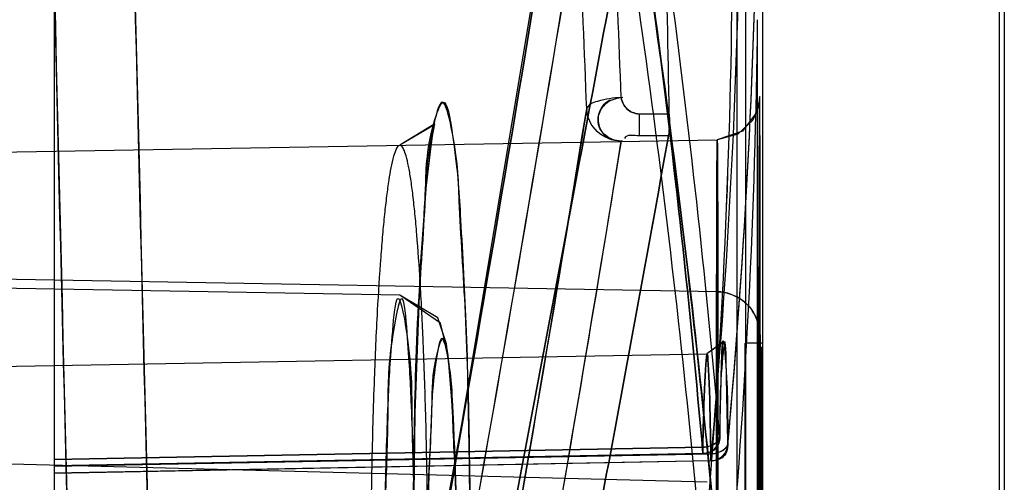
# Model space of a CAD drawing. Header units: millimetres. Extents: x 209 to 825, y 116 to 1310.
# Tile 69 of 70: x 813.51 to 824.91, y 1283.65 to 1289.01. Entities that reach past the tile are written whole.
import ezdxf

# ---------------------------------------------------------------- set-up
doc = ezdxf.new("R2010")
doc.units = ezdxf.units.MM
doc.header["$LTSCALE"] = 92.70943008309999
doc.layers.get('0').update_dxf_attribs({"linetype": 'CONTINUOUS'})

msp = doc.modelspace()

# ---------------------------------------------------------------- linework, layer by layer
at = {"color": 7, "linetype": 'Continuous'}
for p, q in [((824.8569228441, 1274.7642857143), (824.8569228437, 1302.8567239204)), ((824.9131075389, 1302.8532317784), (824.9131075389, 1274.7642857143)), ((813.9131075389, 1301.7807978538), (813.9131075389, 1282.6036274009)), ((821.9162121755, 1300.3385819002), (821.9164619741, 1274.7642857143)), ((822.1129714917, 1300.3385583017), (822.1129714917, 1274.7642857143)), ((821.8179399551, 1298.4395575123), (821.8179399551, 1274.7642857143)), ((822.0569291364, 1274.7642857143), (822.0569291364, 1289.0120714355)), ((820.078869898, 1287.9770898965), (820.0788151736, 1287.9785112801)), ((822.0773994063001, 1287.6704954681), (822.0793421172, 1288.0177546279)), ((820.68683281, 1287.9189575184), (820.68683281, 1287.6669642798)), ((821.034298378, 1287.9189575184), (820.68683281, 1287.9189575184)), ((822.0760944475, 1287.2842769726), (822.0781059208, 1287.8265783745)), ((809.9806038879, 1287.4189548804), (821.5897550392, 1287.6215933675)), ((821.0268505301, 1287.6669642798), (820.68683281, 1287.6669642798)), ((822.0747325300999, 1286.7203283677), (822.0767815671, 1287.5043169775)), ((822.0728159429, 1285.5012320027), (822.0749061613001, 1286.8030429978)), ((821.5898079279, 1285.860808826), (803.2131075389, 1286.1815753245)), ((822.072093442, 1284.7956089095), (822.0736909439, 1286.1399952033)), ((817.9158333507, 1285.8202079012), (803.2131075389, 1286.0768449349)), ((822.0713956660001, 1283.7518589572), (822.0728159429, 1285.5012320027)), ((821.9131075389, 1279.2642857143), (821.9131075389, 1285.2642857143)), ((822.1118273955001, 1285.2642857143), (821.9131075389, 1285.2642857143)), ((811.4131075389, 1284.9642857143), (821.4703013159, 1285.1398346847)), ((821.6336162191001, 1284.8137084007), (821.6419388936, 1285.0508366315)), ((821.6264305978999, 1284.5291708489), (821.6341009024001, 1284.8299805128)), ((821.6199289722, 1284.1815000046), (821.6266095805, 1284.5373611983)), ((822.0897591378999, 1281.7093429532), (822.0892372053, 1284.3958280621)), ((822.071043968, 1282.2642858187), (822.0716740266, 1284.2444015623)), ((821.4234686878, 1283.9885723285), (813.9130843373, 1283.8446341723)), ((821.4234218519, 1284.0606439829), (813.9131310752, 1283.9169039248)), ((821.5156892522, 1283.9828937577), (813.9131313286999, 1283.8395207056)), ((813.913132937, 1283.9167718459), (821.4234218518, 1284.0606439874)), ((813.913133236, 1283.8393818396), (821.5156892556, 1283.9828937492)), ((821.4238828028, 1283.9839361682), (813.9135487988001, 1283.8390331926)), ((821.4721286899, 1283.6532528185), (813.4131075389, 1283.8642857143)), ((821.5157365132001, 1283.9039079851), (813.9130839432, 1283.7601535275)), ((821.516095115, 1283.9006506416), (813.9134934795, 1283.7560682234)), ((821.51627403, 1283.9317389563), (821.5162739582, 1283.9048766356))]:
    msp.add_line(p, q, dxfattribs=at)
for points in [[(819.9155095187, 1292.0415905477), (818.6291941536, 1284.327810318), (817.06529559, 1275.7618736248), (815.2061773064, 1266.3705885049)], [(822.0791586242, 1287.9958044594), (822.0801496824, 1288.0873967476), (822.0803882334, 1288.0984795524), (822.0732443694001, 1288.0334378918), (822.0002838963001, 1287.8489677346), (821.8293201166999, 1287.6874735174), (821.589845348, 1287.6215852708)], [(822.0798883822, 1288.0698017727), (822.0803128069, 1288.0956853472), (822.0798434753, 1288.0876690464), (822.0454050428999, 1287.9360156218), (821.8809372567, 1287.7213866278), (821.5898452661, 1287.6215839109)], [(818.0652411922, 1282.2642856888), (818.09143618, 1284.458771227), (818.1495265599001, 1286.0310113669), (818.2192835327, 1287.0593953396), (818.2880187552, 1287.6422550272), (818.3204526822, 1287.8044277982), (817.9162781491, 1287.5574741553)], [(818.0652414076, 1282.264285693), (818.0941619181, 1284.5656031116), (818.1561710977, 1286.1557361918), (818.2285251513, 1287.1584985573), (818.2966493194, 1287.691934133), (818.3155828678, 1287.7942513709), (817.9162902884, 1287.5574730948)], [(818.5813451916, 1282.2642857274), (818.570522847, 1283.3354283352), (818.5420632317, 1284.216209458), (818.501999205, 1284.8542660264), (818.4535675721, 1285.25819928), (818.3549483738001, 1285.5595012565), (817.9157750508, 1285.8201699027)], [(818.5813451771, 1282.2642857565), (818.5659353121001, 1283.5334693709), (818.5267625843, 1284.5076149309), (818.4735897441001, 1285.1254291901), (818.3869733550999, 1285.4969932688), (817.9158096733, 1285.8201695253)], [(821.6411374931, 1285.0316517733), (821.6495589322, 1285.1984774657), (821.6559852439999, 1285.2760303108), (821.6520469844, 1285.2681192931), (821.4703699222, 1285.1398083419)], [(821.6486003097, 1285.1832518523), (821.6553069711, 1285.269952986), (821.6552409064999, 1285.2780186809), (821.4704001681, 1285.1398051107)], [(821.4234218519, 1284.0606439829), (821.4240727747, 1283.9987680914), (821.4239872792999, 1283.9854731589)], [(821.4234686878, 1283.9885723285), (821.4240126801, 1283.9863603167), (821.4240009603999, 1284.0112623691)], [(821.4239872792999, 1283.9854731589), (821.4238644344, 1283.9839482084), (821.4236908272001, 1283.9849776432), (821.4234686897, 1283.9885722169)], [(821.5157133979, 1283.9052282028), (821.5162740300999, 1283.9048766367), (821.5162740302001, 1283.9317389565), (821.5157133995, 1283.9820976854)]]:
    msp.add_lwpolyline(points, dxfattribs=at)
for centre, radius, start, end in [((3896.2905427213, 1362.5202961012), 3082.3103641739, 181.0957294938, 181.6314802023), ((3892.5661954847, 1362.5187853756), 3079.5182774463, 181.1002527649, 181.6382773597), ((165.9668491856, 1262.6082534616), 655.0080645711, 2.2312077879, 2.5809218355), ((165.9609663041, 1262.5698835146), 654.6111521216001, 2.2244100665, 2.5741292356), ((738.3451448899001, 1291.7369533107), 83.71679803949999, 354.7544989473, 359.3715581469), ((738.5540140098, 1291.7368932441), 83.5079280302, 354.7539573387, 359.371523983), ((738.4035570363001, 1291.7446138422), 83.6585151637, 354.7581280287, 359.36736691), ((738.3486682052, 1291.5406593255), 83.5167650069, 354.7544724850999, 359.3715482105), ((738.1995114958, 1291.5483125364), 83.6660507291, 354.7585918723, 359.3674278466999), ((738.6785476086, 1290.2145719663), 83.0885753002, 354.8357419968, 359.3738142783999), ((738.6078190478, 1290.2181491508), 83.1593628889, 354.8376737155, 359.3718823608), ((738.9829458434, 1289.9202082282), 83.078942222, 354.8351191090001, 359.3736868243), ((738.915394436, 1289.9236251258), 83.146550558, 354.8369645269, 359.3718411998), ((821.4199552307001, 1284.1847196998), 0.200000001, 271.1158582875, 0.8054851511), ((821.5122229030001, 1284.1015237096), 0.2000000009, 271.0871352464, 358.6283236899)]:
    msp.add_arc(centre, radius, start, end, dxfattribs=at)
msp.add_ellipse((-1375.1381329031, 888.6892694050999), major_axis=(0, 6770.903781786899), ratio=0.3249196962, start_param=-1.5117995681, end_param=-1.5111523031, dxfattribs=at)
for points, knots in [([(815.2296734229, 1274.7642810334), (815.1620377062, 1277.1419251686), (814.8998034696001, 1286.745494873), (814.6819257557, 1296.3502800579), (814.543806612, 1303.5775011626)], [0, 0, 0, 0, 0.247587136, 1, 1, 1, 1]), ([(814.3068172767, 1274.4770939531), (814.2386730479, 1276.8626555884), (813.9744685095, 1286.4982242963), (813.7549593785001, 1296.1350228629), (813.6158072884, 1303.3863407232)], [0, 0, 0, 0, 0.2475867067, 1, 1, 1, 1]), ([(821.6199157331, 1284.1847099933), (821.4714739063, 1285.8903451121), (821.0992577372, 1289.3033681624), (820.3180184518, 1294.4080249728), (819.6503721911, 1297.7946592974), (819.2800660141, 1299.4852696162)], [0, 0, 0, 0, 0.3316281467, 0.6647674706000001, 1, 1, 1, 1]), ([(819.1304570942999, 1299.0765356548), (819.4925297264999, 1297.4092438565), (820.1456698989, 1294.0695668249), (820.9112387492, 1289.0363940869), (821.2771071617, 1285.6714534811), (821.4234408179, 1283.9898752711)], [0, 0, 0, 0, 0.3352177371, 0.6683620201, 1, 1, 1, 1]), ([(821.4234470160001, 1283.9898753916), (821.2771134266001, 1285.6714539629), (820.9112284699, 1289.0363932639), (820.1456600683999, 1294.0695650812), (819.4925357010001, 1297.4092446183), (819.1304633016, 1299.076535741)], [0, 0, 0, 0, 0.3316380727, 0.6647823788, 1, 1, 1, 1]), ([(821.4102797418, 1282.8243658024), (821.2611165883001, 1284.5186797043), (820.8889080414, 1287.9115303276), (820.1127989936, 1292.990103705), (819.4521496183, 1296.3624799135), (819.0861368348, 1298.0473822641)], [0, 0, 0, 0, 0.3311550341, 0.6643023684, 1, 1, 1, 1]), ([(821.6060143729, 1282.6470821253), (821.4566093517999, 1284.3441399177), (821.083799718, 1287.7425132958), (820.3064337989, 1292.8293918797), (819.6447042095, 1296.2073088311), (819.2780877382, 1297.8949904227)], [0, 0, 0, 0, 0.331149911, 0.6642975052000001, 1, 1, 1, 1]), ([(819.2780912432, 1297.894990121), (819.6447053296, 1296.2073084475), (820.3064316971, 1292.829391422), (821.08379753, 1287.7425131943), (821.4566103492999, 1284.3441400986), (821.6060177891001, 1282.6470823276)], [0, 0, 0, 0, 0.3357024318, 0.6688500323, 1, 1, 1, 1]), ([(821.6067458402, 1282.6295462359), (821.4575805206, 1284.3238090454), (821.0853348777, 1287.7166055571), (820.3091676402, 1292.7951553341), (819.6484403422, 1296.1675524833), (819.2824047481, 1297.8524857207)], [0, 0, 0, 0, 0.3311461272, 0.6642945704, 1, 1, 1, 1]), ([(817.5999651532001, 1274.7642857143), (818.0057595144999, 1276.8782043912), (818.7856734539, 1280.9539916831), (819.8996104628, 1286.8395259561), (820.6018818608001, 1290.6122328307), (820.9347694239, 1292.4221582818)], [0, 0, 0, 0, 0.3593503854, 0.6927748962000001, 1, 1, 1, 1]), ([(820.9348325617, 1292.4222131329), (820.6019510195, 1290.6123058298), (819.8995729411, 1286.8396378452), (818.7856390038, 1280.9540850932), (818.0058274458, 1276.8782407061), (817.6000278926, 1274.7642857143)], [0, 0, 0, 0, 0.3072210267, 0.6406445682, 1, 1, 1, 1]), ([(820.306993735, 1292.3605724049), (819.9040977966, 1289.8108531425), (818.9847042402, 1284.2974875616), (817.4192690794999, 1275.7271511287), (816.2285554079, 1269.7131828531), (815.6010667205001, 1266.6542924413)], [0, 0, 0, 0, 0.2963050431, 0.6415686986, 1, 1, 1, 1]), ([(815.6034520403, 1266.6541638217), (816.2309416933, 1269.7130645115), (817.4216571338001, 1275.7270529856), (818.987094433, 1284.2974181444), (819.9064891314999, 1289.8108021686), (820.3093855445, 1292.3605299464)], [0, 0, 0, 0, 0.3584313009, 0.7036949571, 1, 1, 1, 1]), ([(815.200070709, 1266.2968010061), (815.8281400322, 1269.3517313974), (817.0200639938, 1275.3579320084), (818.5874251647, 1283.9172498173), (819.5081858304, 1289.4235639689), (819.9117446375, 1291.9700314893)], [0, 0, 0, 0, 0.3584311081, 0.7036948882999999, 1, 1, 1, 1]), ([(819.9117550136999, 1291.9698169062), (819.5081958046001, 1289.4233503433), (818.5874342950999, 1283.9170382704), (817.0200718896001, 1275.3577237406), (815.8281471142, 1269.3515254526), (815.2000773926, 1266.2965962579)], [0, 0, 0, 0, 0.2963051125, 0.6415688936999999, 1, 1, 1, 1]), ([(818.0643378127, 1282.2642857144), (818.0643388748, 1282.858885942), (818.0798589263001, 1284.0163444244), (818.1064366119, 1285.5708334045), (818.2259180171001, 1286.9012312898), (818.2151709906, 1287.5527509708), (818.4397285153, 1288.215066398), (818.5805753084, 1287.3558967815), (818.616818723, 1286.7279267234), (818.6918914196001, 1285.3801434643), (818.7234715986, 1283.9192667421), (818.7336328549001, 1282.8325631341), (818.7336222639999, 1282.2642857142)], [0, 0, 0, 0, 0.1533042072, 0.2965115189, 0.408456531, 0.4777258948, 0.5003838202, 0.5324434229, 0.6135225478, 0.7223278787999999, 0.8534825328, 1, 1, 1, 1]), ([(818.7336222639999, 1282.2642857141), (818.7336324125, 1282.8493315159), (818.7213321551, 1283.9745436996), (818.6931803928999, 1285.4897735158), (818.5988319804, 1286.8276072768), (818.5875679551, 1287.4710091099), (818.4040237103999, 1288.2208858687), (818.2178679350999, 1287.4242713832), (818.2041010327, 1286.7903059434), (818.1092413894, 1285.4603011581), (818.0773799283, 1283.9700222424), (818.0643388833, 1282.8525755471), (818.0643378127, 1282.2642857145)], [0, 0, 0, 0, 0.1508053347, 0.287807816, 0.3993947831, 0.4730129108, 0.4999470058, 0.5286528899, 0.6068366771, 0.7143009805, 0.8483584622, 1, 1, 1, 1]), ([(820.4780726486, 1288.1090713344), (820.3851516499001, 1288.1058073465), (820.2593149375, 1288.089107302), (820.0869226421, 1288.0275571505), (820.0788500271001, 1287.9776515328)], [0, 0, 0, 0, 0.6477852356, 1, 1, 1, 1]), ([(820.4780727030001, 1288.1090699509), (820.385151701, 1288.1058059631), (820.2593149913, 1288.0891059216), (820.0869226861, 1288.027555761), (820.0788500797, 1287.9776501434)], [0, 0, 0, 0, 0.6477852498, 1, 1, 1, 1]), ([(820.4981730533, 1288.1091773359), (820.4346270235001, 1288.1033024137), (820.3156160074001, 1288.0737058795), (820.2048611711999, 1287.9340913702), (820.2066793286, 1287.8234509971), (820.2225565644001, 1287.7760791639)], [0, 0, 0, 0, 0.3850329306, 0.6985612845, 1, 1, 1, 1]), ([(820.6868328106, 1287.9189575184), (820.6285198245, 1287.9253920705), (820.5359406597, 1287.9636348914), (820.4896473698, 1288.0524625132), (820.4780727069, 1288.1090698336)], [0, 0, 0, 0, 0.5032509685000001, 1, 1, 1, 1]), ([(820.4780727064, 1288.1090698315), (820.4896286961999, 1288.0524584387), (820.53590097, 1287.9636113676), (820.6284923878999, 1287.9253784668), (820.6868328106, 1287.9189575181)], [0, 0, 0, 0, 0.4966567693, 1, 1, 1, 1]), ([(822.0897896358, 1282.2642857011), (822.0897964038, 1282.874459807), (822.089442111, 1284.0412174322), (822.0887837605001, 1285.5821150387), (822.0861254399, 1286.9405899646), (822.0861022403, 1287.5284571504), (822.0811378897, 1288.2730731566), (822.075829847, 1287.5284575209), (822.0755751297, 1286.9405903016), (822.0724559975, 1285.5821153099), (822.0714754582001, 1284.0412175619), (822.0710505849, 1282.8744598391), (822.0710436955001, 1282.2642857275)], [0, 0, 0, 0, 0.156262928, 0.2958828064, 0.4057728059, 0.4759071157, 0.4999998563, 0.5240927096, 0.5942271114, 0.7041171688, 0.8437370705, 1, 1, 1, 1]), ([(815.2997446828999, 1262.4892744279), (815.7946238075, 1264.8516706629), (817.5221434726, 1273.322858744), (819.0792132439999, 1281.8293956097), (820.0787452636, 1287.9806008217)], [0, 0, 0, 0, 0.2791807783, 1, 1, 1, 1]), ([(820.0787455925, 1287.9805927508), (819.7728062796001, 1286.0978161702), (818.3323162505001, 1277.5729760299), (816.681263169, 1269.0841967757), (815.2997449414, 1262.489266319)], [0, 0, 0, 0, 0.220630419, 1, 1, 1, 1]), ([(820.4779596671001, 1287.605114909), (820.3787326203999, 1287.6066872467), (820.1764891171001, 1287.6829046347), (820.0827455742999, 1287.8808424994), (820.0788697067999, 1287.9770898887)], [0, 0, 0, 0, 0.5074504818, 1, 1, 1, 1]), ([(820.4928363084, 1287.6052996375), (820.4306758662, 1287.6053286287), (820.3122937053, 1287.6354848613), (820.2015167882, 1287.7748974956), (820.2078582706, 1287.8871050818), (820.2248327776, 1287.935645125)], [0, 0, 0, 0, 0.3761568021, 0.6888228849, 1, 1, 1, 1]), ([(820.476869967, 1287.6051331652), (820.1708681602, 1285.7230399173), (818.7300460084, 1277.2010395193), (817.0786354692, 1268.7151247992), (815.6968250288, 1262.1223810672)], [0, 0, 0, 0, 0.220623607, 1, 1, 1, 1]), ([(815.699239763, 1262.1222910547), (816.1942335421, 1264.4839534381), (817.9221129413, 1272.9522848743), (819.4795333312, 1281.4559864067), (820.4792911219, 1287.6050959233)], [0, 0, 0, 0, 0.2791884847, 1, 1, 1, 1]), ([(818.6295295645, 1274.7642857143), (818.9164319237, 1276.2848204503), (819.4717594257, 1279.238834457), (820.2718526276, 1283.5395972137), (820.7819594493, 1286.320386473), (821.0267272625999, 1287.6671159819)], [0, 0, 0, 0, 0.3537198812, 0.6871010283, 1, 1, 1, 1]), ([(821.0267033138, 1287.666851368), (820.7819536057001, 1286.3202256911), (820.2718194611, 1283.5395485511), (819.4717450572, 1279.2388737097), (818.9164596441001, 1276.2848358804), (818.6295549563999, 1274.7642857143)], [0, 0, 0, 0, 0.3128812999, 0.6462692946, 1, 1, 1, 1]), ([(821.5795519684, 1282.264285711), (821.5796360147, 1282.8161176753), (821.5801510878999, 1283.8760027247), (821.581164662, 1285.281206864), (821.5842400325, 1286.5289298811), (821.5844535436, 1287.0718191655), (821.5897743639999, 1287.7624907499), (821.5949091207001, 1287.0718177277), (821.5949763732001, 1286.5289288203), (821.5977161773, 1285.2812058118), (821.5983490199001, 1283.8760021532), (821.5985854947, 1282.8161175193), (821.5985162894, 1282.2642857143)], [0, 0, 0, 0, 0.1545075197, 0.2938910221, 0.404506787, 0.4755269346, 0.5000001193, 0.5244733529, 0.5954934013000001, 0.7061091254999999, 0.8454925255, 1, 1, 1, 1]), ([(821.5982974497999, 1282.2642857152), (821.5983668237, 1282.8161183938), (821.5981390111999, 1283.876004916), (821.5975251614, 1285.2812095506), (821.5948524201, 1286.5289323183), (821.5947884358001, 1287.0718191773), (821.5897742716, 1287.7624909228), (821.5845741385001, 1287.0718171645), (821.5843638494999, 1286.5289306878), (821.5813556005, 1285.2812077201), (821.5803610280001, 1283.8760040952), (821.5798546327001, 1282.8161181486), (821.5797707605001, 1282.2642857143)], [0, 0, 0, 0, 0.1545077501, 0.293891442, 0.4045070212, 0.4755268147, 0.4999998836, 0.5244731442, 0.5954931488, 0.706108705, 0.8454923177, 1, 1, 1, 1]), ([(818.2431068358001, 1282.2642857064), (818.2431094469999, 1282.6645407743), (818.2380776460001, 1283.4101956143), (818.2173096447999, 1284.4297431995), (818.1884016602, 1285.268499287), (818.1546784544, 1285.9434392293), (818.1216104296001, 1286.4247419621), (818.0916887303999, 1286.7570085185), (818.0685826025, 1286.9701746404), (818.0443395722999, 1287.1539784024), (818.0184878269, 1287.3055313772), (817.9929199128, 1287.4246349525), (817.9652876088, 1287.5002236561), (817.9407129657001, 1287.5568540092), (817.8904929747, 1287.5556158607), (817.8663580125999, 1287.498648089), (817.8207937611, 1287.3733518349), (817.7912746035, 1287.1868593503), (817.7595046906, 1286.9627282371), (817.7359745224, 1286.7511127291), (817.7134132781, 1286.5135972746), (817.6835563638, 1286.1421416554), (817.6489837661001, 1285.586543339), (817.6133845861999, 1284.7785828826), (817.5856820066, 1283.776864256), (817.5751986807, 1282.9130558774), (817.5739779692, 1282.3889776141), (817.5739793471, 1282.2642857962)], [0, 0, 0, 0, 0.1126425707, 0.2098441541, 0.2869787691, 0.3488234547, 0.4000174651, 0.4227429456, 0.4426953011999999, 0.4603836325, 0.4748259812, 0.4861851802, 0.4940511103, 0.4986226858, 0.5013484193, 0.5060201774, 0.5139960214, 0.5404157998, 0.5577487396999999, 0.5780411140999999, 0.6002364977, 0.6249206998, 0.6829008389, 0.7568944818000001, 0.8525100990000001, 0.9649083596, 1, 1, 1, 1]), ([(817.7370551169, 1282.2642857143), (817.7368063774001, 1282.6706112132), (817.7428020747, 1283.4378989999), (817.7757052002, 1284.5563461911), (817.8098496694, 1285.1698823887), (817.8882889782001, 1286.0296817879), (818.0613668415, 1285.033606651), (818.0438064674, 1284.4352455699), (818.0901934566, 1283.3538986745), (818.0900235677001, 1282.64598891), (818.0900744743, 1282.2642857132)], [0, 0, 0, 0, 0.1726326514, 0.3338567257, 0.4452133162, 0.4993878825, 0.5731033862, 0.6908403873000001, 0.8378284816, 1, 1, 1, 1]), ([(818.0900744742, 1282.2642857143), (818.0902660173, 1282.6686824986), (818.0845246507, 1283.4286180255), (818.0542588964, 1284.5410653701), (818.0199499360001, 1285.1522246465), (817.9476848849, 1286.0280323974), (817.7673854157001, 1285.0400635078), (817.7857458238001, 1284.4407553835), (817.7369329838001, 1283.360889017), (817.7372011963, 1282.6496119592), (817.7370551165, 1282.2642857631)], [0, 0, 0, 0, 0.1720125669, 0.3311399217, 0.4431572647, 0.4992967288, 0.5726103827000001, 0.6891152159, 0.8360992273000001, 1, 1, 1, 1]), ([(821.5846325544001, 1282.2642856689), (821.5846615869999, 1282.674313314), (821.5848765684, 1283.4234248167), (821.5856861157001, 1284.5415257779), (821.5868992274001, 1285.12739909), (821.5883860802, 1286.0419084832), (821.5941714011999, 1285.127399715), (821.5930772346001, 1284.5415195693), (821.5947345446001, 1283.4234222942), (821.5946095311, 1282.6743123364), (821.5945922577, 1282.2642857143)], [0, 0, 0, 0, 0.1736476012, 0.3263511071, 0.439691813, 0.4999993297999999, 0.5603090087, 0.6736497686, 0.8263528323, 1, 1, 1, 1]), ([(821.5945430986, 1282.2642857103), (821.5945604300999, 1282.6743135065), (821.5944261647, 1283.4234257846), (821.5937463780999, 1284.5415273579), (821.5926084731, 1285.1274016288), (821.5912351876, 1286.0419102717), (821.5854080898, 1285.1273978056), (821.5864282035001, 1284.5415179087), (821.5846654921, 1283.4234213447), (821.584710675, 1282.6743121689), (821.5846817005, 1282.2642857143)], [0, 0, 0, 0, 0.1736476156, 0.3263513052, 0.4396920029, 0.4999992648, 0.5603094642, 0.6736501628, 0.8263529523, 1, 1, 1, 1]), ([(821.5893139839, 1285.8607402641), (821.6843451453, 1285.8592116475), (821.8339819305, 1285.8118178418), (821.9991722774, 1285.6575884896), (822.0794991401, 1285.488206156), (822.0826171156, 1285.3025530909), (822.0830931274, 1285.1225582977), (822.0837300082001, 1284.93971349), (822.084129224, 1284.7491312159), (822.0844876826, 1284.5525643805), (822.0848277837, 1284.3115337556), (822.0851492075, 1284.0196153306), (822.0854293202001, 1283.6706761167), (822.0856462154, 1283.2596548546), (822.0857692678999, 1282.7838807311), (822.0857645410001, 1282.4447444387), (822.0857370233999, 1282.2642857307)], [0, 0, 0, 0, 0.0737375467, 0.1133901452, 0.1737756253, 0.2123371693, 0.2565241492, 0.3136730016, 0.3541113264, 0.4044017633, 0.4661701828, 0.5411122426, 0.6308802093, 0.7368879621, 0.8599947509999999, 1, 1, 1, 1]), ([(822.0857348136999, 1282.2642314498), (822.0857580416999, 1282.4160292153), (822.0857684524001, 1282.7032122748), (822.0856905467, 1283.1094104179), (822.0855427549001, 1283.4672549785), (822.0853461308, 1283.7788034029), (822.0851145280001, 1284.0474780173), (822.0848675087, 1284.2773557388), (822.0845943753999, 1284.4727110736), (822.0843080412, 1284.675984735), (822.0837109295, 1284.8726507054), (822.0837534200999, 1285.0681962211), (822.0814038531, 1285.2286564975), (822.0871081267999, 1285.403424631), (822.0416116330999, 1285.5948544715), (821.878719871, 1285.7931932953), (821.6974222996, 1285.858884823), (821.5898067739, 1285.8607323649)], [0, 0, 0, 0, 0.1178473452, 0.2229529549, 0.3153496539, 0.3956579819, 0.4648218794, 0.5239337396, 0.5741224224, 0.6164848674, 0.6817448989, 0.7268003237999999, 0.7683043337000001, 0.8062931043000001, 0.8625808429, 0.9164493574, 1, 1, 1, 1]), ([(818.2274563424, 1282.2642857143), (818.2281299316, 1282.6864995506), (818.2252381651, 1283.4300020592), (818.2988878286, 1284.4517579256), (818.2841172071, 1284.9435615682), (818.4296202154, 1285.4374746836), (818.512318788, 1284.799856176), (818.534691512, 1284.355138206), (818.5762727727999, 1283.3452701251), (818.579286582, 1282.6668167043), (818.5805560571, 1282.2642857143)], [0, 0, 0, 0, 0.2064792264, 0.3728108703, 0.4695982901, 0.5004147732, 0.5454920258, 0.6562201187, 0.8031457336, 1, 1, 1, 1]), ([(818.5805560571, 1282.2642857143), (818.5793892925, 1282.6831014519), (818.5805480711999, 1283.3980966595), (818.5206185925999, 1284.4159373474), (818.5243913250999, 1284.8882148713), (818.3979806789, 1285.4418686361), (818.2924508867, 1284.8373946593), (818.2809556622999, 1284.3697767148), (818.2303345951, 1283.3543120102), (818.228160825, 1282.6599440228), (818.2274563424, 1282.2642857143)], [0, 0, 0, 0, 0.2047209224, 0.3597146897, 0.4645236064, 0.5000882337, 0.5417360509, 0.6494334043, 0.8065990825, 1, 1, 1, 1]), ([(821.7121909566, 1284.101522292), (821.7087411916, 1284.3549080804), (821.6998570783, 1284.6134168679), (821.6886636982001, 1285.4959615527), (821.6096484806, 1284.6816322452), (821.6239145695, 1284.4284982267), (821.6199134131, 1284.1847369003)], [0, 0, 0, 0, 0.334265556, 0.5178578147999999, 0.6784174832, 1, 1, 1, 1]), ([(821.6199157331, 1284.1847099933), (821.623917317, 1284.4284829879), (821.6304351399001, 1284.6861493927), (821.6531185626, 1285.526204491), (821.7188185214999, 1284.6206468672), (821.708743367, 1284.354921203), (821.7121929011, 1284.1015434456)], [0, 0, 0, 0, 0.3164123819, 0.4817373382, 0.6711346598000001, 1, 1, 1, 1]), ([(822.0858660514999, 1282.2642857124), (822.0858597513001, 1282.6188919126), (822.0856914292, 1283.264438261), (822.0850266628, 1284.2262592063), (822.0838552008, 1284.7275527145), (822.0826220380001, 1285.5126916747), (822.0766280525, 1284.7393169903), (822.0777084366, 1284.2356835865), (822.0758760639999, 1283.2705802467), (822.0759617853, 1282.6205500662), (822.0759553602, 1282.2642857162)], [0, 0, 0, 0, 0.1745458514, 0.3270308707, 0.4392035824, 0.4999989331, 0.5587423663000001, 0.6708864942, 0.8246379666, 1, 1, 1, 1]), ([(822.0759553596, 1282.264285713), (822.0759627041, 1282.6188919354), (822.0761532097, 1283.2644383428), (822.0769445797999, 1284.2262594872), (822.0782005, 1284.7275527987), (822.0796181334, 1285.5126919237), (822.0854302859, 1284.7393167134), (822.0842640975, 1284.235683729), (822.0859690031, 1283.2705802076), (822.0858605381, 1282.6205500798), (822.0858660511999, 1282.2642857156)], [0, 0, 0, 0, 0.1745458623, 0.3270309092, 0.4392036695, 0.499999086, 0.5587423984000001, 0.6708864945, 0.8246379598, 1, 1, 1, 1]), ([(822.1005664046, 1282.2642849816), (822.1005664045, 1282.6063048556), (822.1007302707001, 1283.2311667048), (822.1011738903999, 1284.1638195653), (822.1018359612, 1284.6525141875), (822.102648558, 1285.4153462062), (822.1057205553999, 1284.6525179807), (822.105122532, 1284.1638209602), (822.1059936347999, 1283.2311688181), (822.1058867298, 1282.6063062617), (822.1058867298, 1282.2642857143)], [0, 0, 0, 0, 0.173647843, 0.3263513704, 0.4396921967, 0.4999997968, 0.5603077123, 0.6736483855, 0.8263518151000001, 1, 1, 1, 1]), ([(822.110647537, 1282.2642849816), (822.110647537, 1282.6060329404), (822.1107490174, 1283.2333182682), (822.1109443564, 1284.1682525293), (822.1112034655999, 1284.6589008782), (822.1115449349, 1285.4170575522), (822.1126292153, 1284.6512567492), (822.1123998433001, 1284.1630060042), (822.1126870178, 1283.2303359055), (822.112607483, 1282.6060338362), (822.112607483, 1282.2642857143)], [0, 0, 0, 0, 0.173388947, 0.3273182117, 0.4405079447, 0.5000000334, 0.5608342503, 0.6741013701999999, 0.8266109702, 1, 1, 1, 1]), ([(821.5157322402, 1283.9820970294), (821.5102456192, 1284.368100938), (821.4755392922, 1285.8847060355), (821.4296414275, 1284.419967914), (821.4234647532, 1284.0598133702)], [0, 0, 0, 0, 0.5173101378, 1, 1, 1, 1]), ([(821.4234730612, 1284.059813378), (821.4296497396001, 1284.4199682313), (821.4755481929, 1285.8847075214), (821.510253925, 1284.3681013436), (821.5157405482, 1283.9820971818)], [0, 0, 0, 0, 0.482689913, 1, 1, 1, 1]), ([(821.6199149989, 1284.1846937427), (821.6203075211, 1284.1688947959), (821.5810068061, 1284.0908478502), (821.4890421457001, 1284.0598793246), (821.4234101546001, 1284.0598133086)], [0, 0, 0, 0, 0.1940646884, 1, 1, 1, 1]), ([(821.4234458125, 1284.0598133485), (821.44729629, 1284.0598399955), (821.5226996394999, 1284.0723986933), (821.6213714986, 1284.1282710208), (821.6199130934, 1284.1847692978)], [0, 0, 0, 0, 0.2967675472, 1, 1, 1, 1]), ([(821.5156660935, 1283.982095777), (821.5391174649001, 1283.9825374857), (821.6129804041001, 1283.9957620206), (821.7108536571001, 1284.0459592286), (821.7121905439, 1284.1015142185)], [0, 0, 0, 0, 0.296805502, 1, 1, 1, 1]), ([(821.7121921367, 1284.1015817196), (821.7118396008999, 1284.0863327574), (821.6692147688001, 1284.0119104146), (821.5804829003, 1283.9833260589), (821.5157149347, 1283.9820966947)], [0, 0, 0, 0, 0.1905851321, 1, 1, 1, 1])]:
    msp.add_open_spline(points, degree=3, knots=knots, dxfattribs=at)
for points in [[(820.2248327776, 1287.935645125), (820.2492524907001, 1288.0006885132), (820.3021879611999, 1288.0787485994), (820.3714838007, 1288.083753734)], [(821.0267272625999, 1287.6671159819), (821.0417442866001, 1287.7497406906), (821.0359099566, 1287.8349742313), (821.0342985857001, 1287.9189370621)], [(821.0342986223, 1287.9189351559), (821.0355204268, 1287.8552712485), (821.0434649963, 1287.7905704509), (821.032078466, 1287.7279211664)], [(820.2225565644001, 1287.7760791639), (820.2462167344, 1287.7106102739), (820.3001254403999, 1287.6301253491), (820.3697024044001, 1287.6278836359)], [(820.68683281, 1287.6669642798), (820.6290503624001, 1287.6669643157), (820.5352685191, 1287.6911778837), (820.5161571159, 1287.6366474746)], [(820.68683281, 1287.6669642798), (820.6292823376, 1287.6669643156), (820.5351611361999, 1287.6915821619), (820.5167942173, 1287.6370412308)], [(821.6199127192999, 1284.1886144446), (821.6210536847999, 1284.124928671), (821.5915807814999, 1284.0224456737), (821.5278981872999, 1284.0211392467)], [(821.4234456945, 1283.9898757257), (821.4900421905, 1283.99125689), (821.5965112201, 1284.0252211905), (821.5953180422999, 1284.0918213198)], [(821.7121910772, 1284.101523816), (821.7124312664, 1284.0470570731), (821.6981170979, 1283.9531825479), (821.6436498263, 1283.9531922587)], [(821.5157133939, 1283.9052282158), (821.5774873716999, 1283.904487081), (821.6794126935, 1283.9309876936), (821.6790732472, 1283.9927651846)]]:
    msp.add_open_spline(points, degree=3, dxfattribs=at)

doc.saveas('drawing.dxf')
